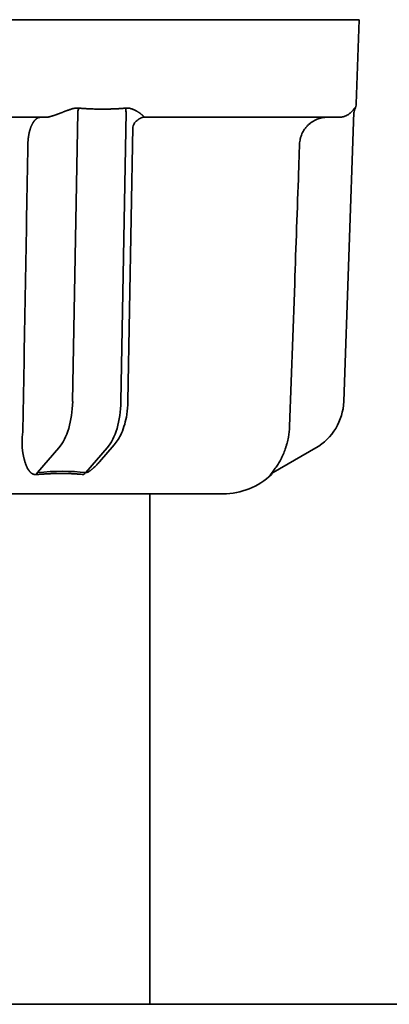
# Model space of a CAD drawing. Extents: x 3940905 to 4145695, y 925352 to 1109797.
# Tile 180 of 256: x 3952654 to 3952667, y 1101636 to 1101671. Entities that reach past the tile are written whole.
import ezdxf

# ---------------------------------------------------------------- set-up
doc = ezdxf.new("R2010")
doc.units = 0
doc.header["$LTSCALE"] = 750
doc.header["$MEASUREMENT"] = 0
doc.layers.add('CKD Equipments', color=252, linetype='CONTINUOUS', lineweight=0)

msp = doc.modelspace()

# ---------------------------------------------------------------- linework, layer by layer
at = {"layer": 'CKD Equipments', "color": 7, "linetype": 'Continuous', "lineweight": 35}
for p, q in [((3952666.325, 1101671.146, 1431.4), (3952629.825, 1101671.146, 1431.4)), ((3952666.325, 1101671.146, 1431.4), (3952666.22, 1101668.128, 1431.4)), ((3952656.238, 1101667.824, 1431.4), (3952656.057, 1101657.454, 1431.4)), ((3952657.789, 1101657.454, 1431.4), (3952657.97, 1101667.824, 1431.4)), ((3952666.134, 1101667.824, 1431.4), (3952665.772, 1101657.454, 1431.4)), ((3952666.175, 1101667.94, 1431.4), (3952666.164, 1101667.976, 1431.4)), ((3952641.041, 1101667.646, 1431.4), (3952655.108, 1101667.646, 1431.4)), ((3952658.573, 1101667.646, 1431.4), (3952665.606, 1101667.646, 1431.4)), ((3952658.211, 1101667.293, 1431.4), (3952658.039, 1101657.462, 1431.4)), ((3952655.558, 1101655.791, 1431.4), (3952654.793, 1101654.908, 1431.4)), ((3952656.525, 1101654.908, 1431.4), (3952657.29, 1101655.791, 1431.4)), ((3952657.543, 1101655.897, 1431.4), (3952657.02, 1101655.293, 1431.4)), ((3952664.773, 1101655.791, 1431.4), (3952663.242, 1101654.908, 1431.4)), ((3952663.168, 1101654.847, 1431.4), (3952663.22, 1101654.876, 1431.4)), ((3952661.454, 1101654.146, 1431.4), (3952648.075, 1101654.146, 1431.4)), ((3952658.825, 1101654.145, 1431.4), (3952658.825, 1101635.842, 1431.4)), ((3952193.522, 1101635.842, 1431.4), (3952879.828, 1101635.842, 1431.4))]:
    msp.add_line(p, q, dxfattribs=at)
for centre, radius, start, end in [((3952665.72, 1101668.146, 1431.4), 0.5, 335.7691, 358), ((3952663.773, 1101657.523, 1431.4), 2, 300, 358), ((3952661.454, 1101656.646, 1431.4), 2.5, 270, 313.6695)]:
    msp.add_arc(centre, radius, start, end, dxfattribs=at)
at = {"layer": 'CKD Equipments', "color": 7, "linetype": 'Continuous', "lineweight": 35, "extrusion": (0, 0, -1)}
for centre, major_axis, ratio, start_param, end_param in [((3952666.631, 1101667.734, 1431.4), (-0.5, 0.017), 1, 6.264222, 6.674122), ((3952655.058, 1101657.523, 1431.4), (0, 2), 0.5, 1.605703, 2.617994), ((3952656.79, 1101657.523, 1431.4), (0, -2), 0.5, 4.747296, 5.759587), ((3952654.918, 1101654.474, 1431.4), (-0.05, 0.498), 0.350879, 5.561487, 5.802334), ((3952653.317, 1101652.203, 1431.4), (5.284, 1.525), 0.433013, 5.117554, 5.483229), ((3952656.65, 1101654.475, 1431.4), (0.06, 0.496), 0.631469, 5.449559, 5.690691), ((3952663.492, 1101654.475, 1431.4), (-0.25, 0.433), 0.982349, 6.042057, 6.283185)]:
    msp.add_ellipse(centre, major_axis=major_axis, ratio=ratio, start_param=start_param, end_param=end_param, dxfattribs=at)
at = {"layer": 'CKD Equipments', "color": 7, "linetype": 'Continuous', "lineweight": 35}
for points, knots in [([(3952655.589, 1101667.786, 1431.4), (3952655.584, 1101667.784, 1431.4), (3952655.572, 1101667.779, 1431.4), (3952655.556, 1101667.773, 1431.4), (3952655.539, 1101667.767, 1431.4), (3952655.523, 1101667.761, 1431.4), (3952655.506, 1101667.755, 1431.4), (3952655.491, 1101667.749, 1431.4), (3952655.475, 1101667.744, 1431.4), (3952655.46, 1101667.738, 1431.4), (3952655.445, 1101667.733, 1431.4), (3952655.43, 1101667.727, 1431.4), (3952655.415, 1101667.722, 1431.4), (3952655.401, 1101667.717, 1431.4), (3952655.387, 1101667.713, 1431.4), (3952655.373, 1101667.708, 1431.4), (3952655.359, 1101667.704, 1431.4), (3952655.346, 1101667.699, 1431.4), (3952655.333, 1101667.695, 1431.4), (3952655.32, 1101667.691, 1431.4), (3952655.306, 1101667.686, 1431.4), (3952655.289, 1101667.681, 1431.4), (3952655.27, 1101667.676, 1431.4), (3952655.252, 1101667.671, 1431.4), (3952655.235, 1101667.667, 1431.4), (3952655.219, 1101667.663, 1431.4), (3952655.203, 1101667.659, 1431.4), (3952655.189, 1101667.656, 1431.4), (3952655.175, 1101667.653, 1431.4), (3952655.162, 1101667.651, 1431.4), (3952655.149, 1101667.649, 1431.4), (3952655.138, 1101667.647, 1431.4), (3952655.127, 1101667.646, 1431.4), (3952655.117, 1101667.646, 1431.4), (3952655.111, 1101667.646, 1431.4), (3952655.109, 1101667.646, 1431.4)], [0, 0, 0, 0, 0.033366, 0.06622, 0.098563, 0.130401, 0.161736, 0.192573, 0.222914, 0.252765, 0.282129, 0.311011, 0.339415, 0.367347, 0.394812, 0.421815, 0.448361, 0.474458, 0.50011, 0.525325, 0.550109, 0.589003, 0.62668, 0.663174, 0.698524, 0.732768, 0.765952, 0.798124, 0.829336, 0.859645, 0.889114, 0.917809, 0.945803, 0.973173, 1, 1, 1, 1]), ([(3952656.275, 1101667.976, 1431.4), (3952656.272, 1101667.976, 1431.4), (3952656.265, 1101667.977, 1431.4), (3952656.254, 1101667.978, 1431.4), (3952656.244, 1101667.978, 1431.4), (3952656.233, 1101667.978, 1431.4), (3952656.222, 1101667.978, 1431.4), (3952656.211, 1101667.978, 1431.4), (3952656.2, 1101667.977, 1431.4), (3952656.189, 1101667.977, 1431.4), (3952656.178, 1101667.976, 1431.4), (3952656.167, 1101667.975, 1431.4), (3952656.155, 1101667.973, 1431.4), (3952656.144, 1101667.972, 1431.4), (3952656.132, 1101667.97, 1431.4), (3952656.121, 1101667.968, 1431.4), (3952656.109, 1101667.966, 1431.4), (3952656.097, 1101667.963, 1431.4), (3952656.075, 1101667.959, 1431.4), (3952656.044, 1101667.95, 1431.4), (3952656.001, 1101667.938, 1431.4), (3952655.956, 1101667.924, 1431.4), (3952655.915, 1101667.909, 1431.4), (3952655.879, 1101667.896, 1431.4), (3952655.847, 1101667.884, 1431.4), (3952655.815, 1101667.873, 1431.4), (3952655.783, 1101667.86, 1431.4), (3952655.751, 1101667.848, 1431.4), (3952655.719, 1101667.836, 1431.4), (3952655.687, 1101667.823, 1431.4), (3952655.655, 1101667.811, 1431.4), (3952655.622, 1101667.798, 1431.4), (3952655.6, 1101667.79, 1431.4), (3952655.589, 1101667.786, 1431.4)], [0, 0, 0, 0, 0.015878, 0.031814, 0.047812, 0.06388, 0.080024, 0.096249, 0.112563, 0.128971, 0.145479, 0.162093, 0.178818, 0.19566, 0.212625, 0.229717, 0.246942, 0.264306, 0.281812, 0.341486, 0.403922, 0.469212, 0.537436, 0.583365, 0.629342, 0.675374, 0.721474, 0.767649, 0.81391, 0.860266, 0.906726, 0.953301, 1, 1, 1, 1]), ([(3952657.964, 1101667.976, 1431.4), (3952657.95, 1101667.975, 1431.4), (3952657.924, 1101667.972, 1431.4), (3952657.884, 1101667.969, 1431.4), (3952657.843, 1101667.965, 1431.4), (3952657.802, 1101667.962, 1431.4), (3952657.761, 1101667.959, 1431.4), (3952657.719, 1101667.956, 1431.4), (3952657.676, 1101667.954, 1431.4), (3952657.633, 1101667.952, 1431.4), (3952657.59, 1101667.949, 1431.4), (3952657.545, 1101667.947, 1431.4), (3952657.501, 1101667.946, 1431.4), (3952657.456, 1101667.944, 1431.4), (3952657.41, 1101667.943, 1431.4), (3952657.364, 1101667.942, 1431.4), (3952657.317, 1101667.941, 1431.4), (3952657.27, 1101667.94, 1431.4), (3952657.222, 1101667.94, 1431.4), (3952657.174, 1101667.94, 1431.4), (3952657.113, 1101667.939, 1431.4), (3952657.042, 1101667.94, 1431.4), (3952656.959, 1101667.941, 1431.4), (3952656.877, 1101667.942, 1431.4), (3952656.797, 1101667.944, 1431.4), (3952656.719, 1101667.947, 1431.4), (3952656.641, 1101667.95, 1431.4), (3952656.566, 1101667.954, 1431.4), (3952656.491, 1101667.958, 1431.4), (3952656.418, 1101667.964, 1431.4), (3952656.346, 1101667.969, 1431.4), (3952656.299, 1101667.974, 1431.4), (3952656.275, 1101667.976, 1431.4)], [0, 0, 0, 0, 0.023767, 0.047813, 0.072139, 0.096746, 0.121634, 0.146804, 0.172257, 0.197993, 0.224014, 0.25032, 0.276911, 0.303788, 0.330952, 0.358404, 0.386144, 0.414172, 0.44249, 0.471098, 0.499996, 0.549727, 0.598592, 0.646596, 0.693742, 0.740031, 0.785469, 0.830058, 0.873802, 0.916704, 0.958769, 1, 1, 1, 1]), ([(3952658.475, 1101667.786, 1431.4), (3952658.472, 1101667.788, 1431.4), (3952658.466, 1101667.793, 1431.4), (3952658.456, 1101667.8, 1431.4), (3952658.446, 1101667.807, 1431.4), (3952658.436, 1101667.814, 1431.4), (3952658.425, 1101667.821, 1431.4), (3952658.414, 1101667.828, 1431.4), (3952658.404, 1101667.834, 1431.4), (3952658.393, 1101667.841, 1431.4), (3952658.381, 1101667.848, 1431.4), (3952658.37, 1101667.855, 1431.4), (3952658.358, 1101667.862, 1431.4), (3952658.347, 1101667.869, 1431.4), (3952658.335, 1101667.875, 1431.4), (3952658.323, 1101667.882, 1431.4), (3952658.31, 1101667.888, 1431.4), (3952658.298, 1101667.895, 1431.4), (3952658.286, 1101667.901, 1431.4), (3952658.266, 1101667.911, 1431.4), (3952658.239, 1101667.924, 1431.4), (3952658.204, 1101667.938, 1431.4), (3952658.17, 1101667.95, 1431.4), (3952658.141, 1101667.959, 1431.4), (3952658.117, 1101667.966, 1431.4), (3952658.098, 1101667.97, 1431.4), (3952658.078, 1101667.973, 1431.4), (3952658.059, 1101667.976, 1431.4), (3952658.04, 1101667.977, 1431.4), (3952658.021, 1101667.978, 1431.4), (3952658.002, 1101667.978, 1431.4), (3952657.983, 1101667.978, 1431.4), (3952657.97, 1101667.976, 1431.4), (3952657.964, 1101667.976, 1431.4)], [0, 0, 0, 0, 0.025956, 0.051873, 0.077753, 0.103598, 0.129409, 0.155187, 0.180935, 0.206654, 0.232345, 0.258011, 0.283653, 0.309272, 0.334871, 0.36045, 0.386012, 0.411559, 0.437091, 0.462612, 0.530774, 0.596037, 0.65848, 0.718196, 0.751132, 0.783577, 0.815565, 0.847131, 0.878313, 0.90915, 0.939682, 0.969951, 1, 1, 1, 1]), ([(3952658.573, 1101667.646, 1431.4), (3952658.574, 1101667.646, 1431.4), (3952658.576, 1101667.646, 1431.4), (3952658.579, 1101667.646, 1431.4), (3952658.581, 1101667.646, 1431.4), (3952658.584, 1101667.646, 1431.4), (3952658.586, 1101667.647, 1431.4), (3952658.588, 1101667.648, 1431.4), (3952658.59, 1101667.648, 1431.4), (3952658.592, 1101667.649, 1431.4), (3952658.593, 1101667.65, 1431.4), (3952658.595, 1101667.652, 1431.4), (3952658.596, 1101667.653, 1431.4), (3952658.597, 1101667.654, 1431.4), (3952658.597, 1101667.656, 1431.4), (3952658.598, 1101667.657, 1431.4), (3952658.598, 1101667.659, 1431.4), (3952658.598, 1101667.661, 1431.4), (3952658.598, 1101667.663, 1431.4), (3952658.597, 1101667.665, 1431.4), (3952658.597, 1101667.668, 1431.4), (3952658.596, 1101667.67, 1431.4), (3952658.595, 1101667.673, 1431.4), (3952658.594, 1101667.675, 1431.4), (3952658.592, 1101667.678, 1431.4), (3952658.59, 1101667.681, 1431.4), (3952658.588, 1101667.684, 1431.4), (3952658.585, 1101667.689, 1431.4), (3952658.58, 1101667.695, 1431.4), (3952658.573, 1101667.703, 1431.4), (3952658.565, 1101667.711, 1431.4), (3952658.556, 1101667.72, 1431.4), (3952658.546, 1101667.73, 1431.4), (3952658.534, 1101667.74, 1431.4), (3952658.521, 1101667.751, 1431.4), (3952658.507, 1101667.762, 1431.4), (3952658.492, 1101667.774, 1431.4), (3952658.481, 1101667.782, 1431.4), (3952658.475, 1101667.786, 1431.4)], [0, 0, 0, 0, 0.014378, 0.028902, 0.043586, 0.058442, 0.073484, 0.088723, 0.104172, 0.11984, 0.13574, 0.151881, 0.168274, 0.184928, 0.201853, 0.219056, 0.236547, 0.254333, 0.272422, 0.290821, 0.309537, 0.328577, 0.347948, 0.367654, 0.387703, 0.408098, 0.428847, 0.449953, 0.497402, 0.546428, 0.597075, 0.649384, 0.703393, 0.759133, 0.816637, 0.875933, 0.937046, 1, 1, 1, 1]), ([(3952666.164, 1101667.976, 1431.4), (3952666.163, 1101667.978, 1431.4), (3952666.162, 1101667.979, 1431.4), (3952666.158, 1101667.977, 1431.4), (3952666.155, 1101667.974, 1431.4), (3952666.149, 1101667.965, 1431.4), (3952666.145, 1101667.96, 1431.4), (3952666.136, 1101667.947, 1431.4), (3952666.131, 1101667.94, 1431.4), (3952666.12, 1101667.924, 1431.4), (3952666.114, 1101667.915, 1431.4), (3952666.101, 1101667.898, 1431.4), (3952666.093, 1101667.889, 1431.4), (3952666.07, 1101667.861, 1431.4), (3952666.052, 1101667.841, 1431.4), (3952666.021, 1101667.812, 1431.4), (3952666.01, 1101667.803, 1431.4), (3952665.987, 1101667.783, 1431.4), (3952665.975, 1101667.774, 1431.4), (3952665.948, 1101667.755, 1431.4), (3952665.934, 1101667.746, 1431.4), (3952665.912, 1101667.732, 1431.4), (3952665.904, 1101667.728, 1431.4), (3952665.889, 1101667.719, 1431.4), (3952665.88, 1101667.715, 1431.4), (3952665.855, 1101667.702, 1431.4), (3952665.837, 1101667.694, 1431.4), (3952665.798, 1101667.679, 1431.4), (3952665.778, 1101667.672, 1431.4), (3952665.745, 1101667.663, 1431.4), (3952665.733, 1101667.66, 1431.4), (3952665.71, 1101667.655, 1431.4), (3952665.698, 1101667.653, 1431.4), (3952665.673, 1101667.65, 1431.4), (3952665.66, 1101667.648, 1431.4), (3952665.633, 1101667.646, 1431.4), (3952665.62, 1101667.646, 1431.4), (3952665.606, 1101667.646, 1431.4)], [0, 0, 0, 0, 0.0625, 0.0625, 0.125, 0.125, 0.1875, 0.1875, 0.25, 0.25, 0.3125, 0.3125, 0.375, 0.375, 0.5, 0.5, 0.5625, 0.5625, 0.625, 0.625, 0.6875, 0.6875, 0.71875, 0.71875, 0.75, 0.75, 0.8125, 0.8125, 0.875, 0.875, 0.90625, 0.90625, 0.9375, 0.9375, 0.96875, 0.96875, 1, 1, 1, 1]), ([(3952654.9, 1101667.646, 1431.4), (3952654.895, 1101667.645, 1431.4), (3952654.886, 1101667.645, 1431.4), (3952654.873, 1101667.644, 1431.4), (3952654.859, 1101667.642, 1431.4), (3952654.846, 1101667.638, 1431.4), (3952654.833, 1101667.634, 1431.4), (3952654.82, 1101667.63, 1431.4), (3952654.807, 1101667.624, 1431.4), (3952654.795, 1101667.618, 1431.4), (3952654.782, 1101667.61, 1431.4), (3952654.77, 1101667.603, 1431.4), (3952654.758, 1101667.594, 1431.4), (3952654.746, 1101667.585, 1431.4), (3952654.735, 1101667.575, 1431.4), (3952654.723, 1101667.564, 1431.4), (3952654.712, 1101667.553, 1431.4), (3952654.701, 1101667.541, 1431.4), (3952654.691, 1101667.529, 1431.4), (3952654.68, 1101667.516, 1431.4), (3952654.67, 1101667.503, 1431.4), (3952654.66, 1101667.489, 1431.4), (3952654.65, 1101667.475, 1431.4), (3952654.641, 1101667.46, 1431.4), (3952654.632, 1101667.445, 1431.4), (3952654.623, 1101667.429, 1431.4), (3952654.614, 1101667.413, 1431.4), (3952654.606, 1101667.397, 1431.4), (3952654.597, 1101667.381, 1431.4), (3952654.589, 1101667.364, 1431.4), (3952654.582, 1101667.347, 1431.4), (3952654.574, 1101667.329, 1431.4), (3952654.567, 1101667.312, 1431.4), (3952654.56, 1101667.294, 1431.4), (3952654.553, 1101667.276, 1431.4), (3952654.547, 1101667.258, 1431.4), (3952654.541, 1101667.239, 1431.4), (3952654.535, 1101667.221, 1431.4), (3952654.529, 1101667.202, 1431.4), (3952654.524, 1101667.184, 1431.4), (3952654.518, 1101667.165, 1431.4), (3952654.513, 1101667.146, 1431.4), (3952654.508, 1101667.128, 1431.4), (3952654.504, 1101667.109, 1431.4), (3952654.5, 1101667.09, 1431.4), (3952654.495, 1101667.071, 1431.4), (3952654.492, 1101667.052, 1431.4), (3952654.488, 1101667.033, 1431.4), (3952654.484, 1101667.015, 1431.4), (3952654.481, 1101666.996, 1431.4), (3952654.478, 1101666.977, 1431.4), (3952654.475, 1101666.959, 1431.4), (3952654.472, 1101666.94, 1431.4), (3952654.47, 1101666.922, 1431.4), (3952654.467, 1101666.904, 1431.4), (3952654.465, 1101666.885, 1431.4), (3952654.463, 1101666.867, 1431.4), (3952654.462, 1101666.85, 1431.4), (3952654.46, 1101666.832, 1431.4), (3952654.458, 1101666.814, 1431.4), (3952654.457, 1101666.797, 1431.4), (3952654.456, 1101666.78, 1431.4), (3952654.455, 1101666.763, 1431.4), (3952654.454, 1101666.746, 1431.4), (3952654.453, 1101666.729, 1431.4), (3952654.453, 1101666.713, 1431.4), (3952654.452, 1101666.697, 1431.4), (3952654.452, 1101666.686, 1431.4), (3952654.452, 1101666.68, 1431.4)], [0, 0, 0, 0, 0.019871, 0.039597, 0.059177, 0.078612, 0.097901, 0.117045, 0.136044, 0.154897, 0.173605, 0.192167, 0.210585, 0.228856, 0.246983, 0.264964, 0.2828, 0.30049, 0.318036, 0.335436, 0.35269, 0.3698, 0.386764, 0.403583, 0.420257, 0.436785, 0.453169, 0.469407, 0.4855, 0.501447, 0.51725, 0.532907, 0.54842, 0.563787, 0.579009, 0.594086, 0.609018, 0.623804, 0.638446, 0.652943, 0.667294, 0.681501, 0.695562, 0.709479, 0.72325, 0.736876, 0.750358, 0.763694, 0.776886, 0.789932, 0.802834, 0.815591, 0.828202, 0.840669, 0.852991, 0.865168, 0.8772, 0.889088, 0.90083, 0.912428, 0.923881, 0.93519, 0.946353, 0.957372, 0.968246, 0.978975, 0.98956, 1, 1, 1, 1]), ([(3952658.351, 1101667.517, 1431.4), (3952658.338, 1101667.51, 1431.4), (3952658.29, 1101667.475, 1431.4), (3952658.24, 1101667.392, 1431.4), (3952658.217, 1101667.326, 1431.4), (3952658.211, 1101667.293, 1431.4)], [0, 0, 0, 0, 0.144977, 0.591786, 1, 1, 1, 1]), ([(3952665.189, 1101667.646, 1431.4), (3952665.157, 1101667.646, 1431.4), (3952665.125, 1101667.644, 1431.4), (3952665.061, 1101667.638, 1431.4), (3952665.029, 1101667.633, 1431.4), (3952664.936, 1101667.615, 1431.4), (3952664.875, 1101667.597, 1431.4), (3952664.8, 1101667.567, 1431.4), (3952664.785, 1101667.561, 1431.4), (3952664.756, 1101667.547, 1431.4), (3952664.713, 1101667.526, 1431.4), (3952664.645, 1101667.486, 1431.4), (3952664.593, 1101667.449, 1431.4), (3952664.555, 1101667.419, 1431.4), (3952664.543, 1101667.409, 1431.4), (3952664.519, 1101667.388, 1431.4), (3952664.507, 1101667.377, 1431.4), (3952664.472, 1101667.343, 1431.4), (3952664.45, 1101667.32, 1431.4), (3952664.419, 1101667.283, 1431.4), (3952664.409, 1101667.271, 1431.4), (3952664.389, 1101667.246, 1431.4), (3952664.38, 1101667.233, 1431.4), (3952664.333, 1101667.167, 1431.4), (3952664.302, 1101667.111, 1431.4), (3952664.263, 1101667.024, 1431.4), (3952664.251, 1101666.994, 1431.4), (3952664.236, 1101666.949, 1431.4), (3952664.231, 1101666.933, 1431.4), (3952664.223, 1101666.902, 1431.4), (3952664.219, 1101666.887, 1431.4), (3952664.201, 1101666.808, 1431.4), (3952664.192, 1101666.745, 1431.4), (3952664.19, 1101666.68, 1431.4)], [0, 0, 0, 0, 0.0625, 0.0625, 0.125, 0.125, 0.25, 0.25, 0.28125, 0.28125, 0.3125, 0.375, 0.4375, 0.4375, 0.46875, 0.46875, 0.5, 0.5, 0.5625, 0.5625, 0.59375, 0.59375, 0.625, 0.625, 0.75, 0.75, 0.8125, 0.8125, 0.84375, 0.84375, 0.875, 0.875, 1, 1, 1, 1]), ([(3952664.19, 1101666.68, 1431.4), (3952664.178, 1101666.347, 1431.4), (3952664.166, 1101666.014, 1431.4), (3952664.108, 1101664.349, 1431.4), (3952664.061, 1101663.016, 1431.4), (3952663.954, 1101659.975, 1431.4), (3952663.894, 1101658.267, 1431.4), (3952663.834, 1101656.558, 1431.4)], [0, 0, 0, 0, 0.098732, 0.098732, 0.493661, 0.493661, 1, 1, 1, 1]), ([(3952658.039, 1101657.462, 1431.4), (3952658.036, 1101657.298, 1431.4), (3952658.001, 1101656.898, 1431.4), (3952657.845, 1101656.337, 1431.4), (3952657.647, 1101656.022, 1431.4), (3952657.543, 1101655.897, 1431.4)], [0, 0, 0, 0, 0.264117, 0.673855, 1, 1, 1, 1]), ([(3952654.253, 1101656.177, 1431.4), (3952654.252, 1101656.171, 1431.4), (3952654.251, 1101656.16, 1431.4), (3952654.25, 1101656.142, 1431.4), (3952654.248, 1101656.125, 1431.4), (3952654.247, 1101656.108, 1431.4), (3952654.246, 1101656.091, 1431.4), (3952654.245, 1101656.074, 1431.4), (3952654.244, 1101656.057, 1431.4), (3952654.244, 1101656.04, 1431.4), (3952654.243, 1101656.023, 1431.4), (3952654.243, 1101656.005, 1431.4), (3952654.243, 1101655.988, 1431.4), (3952654.243, 1101655.971, 1431.4), (3952654.243, 1101655.954, 1431.4), (3952654.243, 1101655.937, 1431.4), (3952654.243, 1101655.919, 1431.4), (3952654.244, 1101655.902, 1431.4), (3952654.244, 1101655.885, 1431.4), (3952654.245, 1101655.868, 1431.4), (3952654.246, 1101655.851, 1431.4), (3952654.247, 1101655.834, 1431.4), (3952654.248, 1101655.817, 1431.4), (3952654.249, 1101655.799, 1431.4), (3952654.251, 1101655.782, 1431.4), (3952654.252, 1101655.765, 1431.4), (3952654.254, 1101655.748, 1431.4), (3952654.256, 1101655.731, 1431.4), (3952654.258, 1101655.714, 1431.4), (3952654.26, 1101655.697, 1431.4), (3952654.262, 1101655.68, 1431.4), (3952654.264, 1101655.663, 1431.4), (3952654.267, 1101655.646, 1431.4), (3952654.269, 1101655.629, 1431.4), (3952654.272, 1101655.612, 1431.4), (3952654.275, 1101655.595, 1431.4), (3952654.278, 1101655.578, 1431.4), (3952654.281, 1101655.561, 1431.4), (3952654.284, 1101655.544, 1431.4), (3952654.287, 1101655.527, 1431.4), (3952654.291, 1101655.51, 1431.4), (3952654.294, 1101655.494, 1431.4), (3952654.298, 1101655.477, 1431.4), (3952654.302, 1101655.46, 1431.4), (3952654.306, 1101655.443, 1431.4), (3952654.31, 1101655.427, 1431.4), (3952654.314, 1101655.41, 1431.4), (3952654.321, 1101655.381, 1431.4), (3952654.333, 1101655.339, 1431.4), (3952654.348, 1101655.288, 1431.4), (3952654.363, 1101655.239, 1431.4), (3952654.379, 1101655.194, 1431.4), (3952654.395, 1101655.151, 1431.4), (3952654.412, 1101655.112, 1431.4), (3952654.43, 1101655.074, 1431.4), (3952654.45, 1101655.038, 1431.4), (3952654.471, 1101655.004, 1431.4), (3952654.493, 1101654.972, 1431.4), (3952654.513, 1101654.948, 1431.4), (3952654.528, 1101654.931, 1431.4), (3952654.54, 1101654.92, 1431.4), (3952654.551, 1101654.909, 1431.4), (3952654.562, 1101654.899, 1431.4), (3952654.573, 1101654.89, 1431.4), (3952654.585, 1101654.881, 1431.4), (3952654.596, 1101654.874, 1431.4), (3952654.607, 1101654.867, 1431.4), (3952654.618, 1101654.861, 1431.4), (3952654.63, 1101654.856, 1431.4), (3952654.641, 1101654.851, 1431.4), (3952654.649, 1101654.848, 1431.4), (3952654.653, 1101654.847, 1431.4)], [0, 0, 0, 0, 0.009756, 0.019532, 0.029328, 0.039147, 0.04899, 0.058857, 0.068751, 0.078673, 0.088624, 0.098605, 0.108618, 0.118664, 0.128744, 0.138859, 0.149011, 0.159201, 0.16943, 0.179699, 0.19001, 0.200363, 0.21076, 0.221202, 0.231689, 0.242224, 0.252806, 0.263438, 0.274119, 0.284852, 0.295637, 0.306475, 0.317366, 0.328313, 0.339315, 0.350374, 0.36149, 0.372665, 0.383899, 0.395192, 0.406547, 0.417963, 0.429441, 0.440983, 0.452588, 0.464257, 0.475992, 0.487792, 0.527433, 0.565751, 0.602765, 0.638498, 0.672973, 0.706218, 0.738263, 0.771627, 0.80405, 0.835594, 0.866327, 0.880145, 0.893441, 0.906222, 0.918496, 0.930275, 0.941569, 0.952391, 0.962755, 0.972678, 0.982179, 0.991278, 1, 1, 1, 1]), ([(3952663.791, 1101656.177, 1431.4), (3952663.777, 1101656.103, 1431.4), (3952663.76, 1101656.031, 1431.4), (3952663.732, 1101655.924, 1431.4), (3952663.721, 1101655.889, 1431.4), (3952663.705, 1101655.837, 1431.4), (3952663.7, 1101655.82, 1431.4), (3952663.689, 1101655.785, 1431.4), (3952663.683, 1101655.768, 1431.4), (3952663.654, 1101655.684, 1431.4), (3952663.629, 1101655.62, 1431.4), (3952663.574, 1101655.495, 1431.4), (3952663.546, 1101655.435, 1431.4), (3952663.5, 1101655.348, 1431.4), (3952663.484, 1101655.32, 1431.4), (3952663.453, 1101655.264, 1431.4), (3952663.436, 1101655.237, 1431.4), (3952663.404, 1101655.185, 1431.4), (3952663.387, 1101655.16, 1431.4), (3952663.354, 1101655.11, 1431.4), (3952663.337, 1101655.086, 1431.4), (3952663.304, 1101655.04, 1431.4), (3952663.287, 1101655.018, 1431.4), (3952663.262, 1101654.986, 1431.4), (3952663.254, 1101654.975, 1431.4), (3952663.238, 1101654.955, 1431.4), (3952663.23, 1101654.945, 1431.4), (3952663.215, 1101654.926, 1431.4), (3952663.207, 1101654.917, 1431.4), (3952663.193, 1101654.9, 1431.4), (3952663.186, 1101654.891, 1431.4), (3952663.173, 1101654.876, 1431.4), (3952663.168, 1101654.869, 1431.4), (3952663.158, 1101654.857, 1431.4), (3952663.153, 1101654.851, 1431.4), (3952663.15, 1101654.847, 1431.4)], [0, 0, 0, 0, 0.125, 0.125, 0.1875, 0.1875, 0.21875, 0.21875, 0.25, 0.25, 0.375, 0.375, 0.5, 0.5, 0.5625, 0.5625, 0.625, 0.625, 0.6875, 0.6875, 0.75, 0.75, 0.8125, 0.8125, 0.84375, 0.84375, 0.875, 0.875, 0.90625, 0.90625, 0.9375, 0.9375, 0.96875, 0.96875, 1, 1, 1, 1]), ([(3952657.021, 1101655.294, 1431.4), (3952657.013, 1101655.285, 1431.4), (3952656.993, 1101655.263, 1431.4), (3952656.96, 1101655.226, 1431.4), (3952656.922, 1101655.186, 1431.4), (3952656.884, 1101655.147, 1431.4), (3952656.85, 1101655.113, 1431.4), (3952656.82, 1101655.085, 1431.4), (3952656.794, 1101655.062, 1431.4), (3952656.77, 1101655.042, 1431.4), (3952656.747, 1101655.023, 1431.4), (3952656.725, 1101655.005, 1431.4), (3952656.704, 1101654.989, 1431.4), (3952656.684, 1101654.974, 1431.4), (3952656.668, 1101654.963, 1431.4), (3952656.657, 1101654.956, 1431.4), (3952656.651, 1101654.952, 1431.4), (3952656.646, 1101654.948, 1431.4), (3952656.64, 1101654.945, 1431.4), (3952656.634, 1101654.941, 1431.4), (3952656.629, 1101654.938, 1431.4), (3952656.623, 1101654.935, 1431.4), (3952656.618, 1101654.932, 1431.4), (3952656.612, 1101654.929, 1431.4), (3952656.607, 1101654.926, 1431.4), (3952656.602, 1101654.924, 1431.4), (3952656.597, 1101654.922, 1431.4), (3952656.592, 1101654.919, 1431.4), (3952656.588, 1101654.917, 1431.4), (3952656.583, 1101654.916, 1431.4), (3952656.579, 1101654.914, 1431.4), (3952656.574, 1101654.912, 1431.4), (3952656.57, 1101654.911, 1431.4), (3952656.566, 1101654.91, 1431.4), (3952656.562, 1101654.909, 1431.4), (3952656.558, 1101654.908, 1431.4), (3952656.554, 1101654.907, 1431.4), (3952656.55, 1101654.907, 1431.4), (3952656.547, 1101654.906, 1431.4), (3952656.543, 1101654.906, 1431.4), (3952656.54, 1101654.906, 1431.4), (3952656.537, 1101654.906, 1431.4), (3952656.533, 1101654.906, 1431.4), (3952656.53, 1101654.906, 1431.4), (3952656.527, 1101654.907, 1431.4), (3952656.526, 1101654.907, 1431.4), (3952656.525, 1101654.908, 1431.4)], [0, 0, 0, 0, 0.058733, 0.141346, 0.237466, 0.323668, 0.399963, 0.466367, 0.51678, 0.564767, 0.610342, 0.653522, 0.694326, 0.732778, 0.768904, 0.779883, 0.790551, 0.800912, 0.810968, 0.820725, 0.830188, 0.839361, 0.848251, 0.856863, 0.865204, 0.873282, 0.881106, 0.888684, 0.896026, 0.903144, 0.91005, 0.916756, 0.923279, 0.929632, 0.935834, 0.941904, 0.947859, 0.953722, 0.959514, 0.965257, 0.970975, 0.976691, 0.982429, 0.988211, 0.994061, 1, 1, 1, 1]), ([(3952654.653, 1101654.847, 1431.4), (3952654.655, 1101654.846, 1431.4), (3952654.66, 1101654.845, 1431.4), (3952654.668, 1101654.843, 1431.4), (3952654.676, 1101654.841, 1431.4), (3952654.683, 1101654.84, 1431.4), (3952654.691, 1101654.838, 1431.4), (3952654.699, 1101654.837, 1431.4), (3952654.707, 1101654.836, 1431.4), (3952654.715, 1101654.836, 1431.4), (3952654.723, 1101654.835, 1431.4), (3952654.731, 1101654.835, 1431.4), (3952654.74, 1101654.835, 1431.4), (3952654.748, 1101654.835, 1431.4), (3952654.756, 1101654.836, 1431.4), (3952654.762, 1101654.836, 1431.4), (3952654.765, 1101654.836, 1431.4)], [0, 0, 0, 0, 0.075484, 0.15006, 0.223791, 0.296748, 0.368999, 0.440618, 0.511677, 0.582255, 0.652426, 0.722272, 0.791871, 0.861305, 0.930654, 1, 1, 1, 1]), ([(3952654.901, 1101654.847, 1431.4), (3952654.912, 1101654.848, 1431.4), (3952654.934, 1101654.85, 1431.4), (3952654.967, 1101654.852, 1431.4), (3952655.001, 1101654.854, 1431.4), (3952655.034, 1101654.856, 1431.4), (3952655.067, 1101654.858, 1431.4), (3952655.1, 1101654.86, 1431.4), (3952655.133, 1101654.862, 1431.4), (3952655.166, 1101654.864, 1431.4), (3952655.198, 1101654.865, 1431.4), (3952655.231, 1101654.867, 1431.4), (3952655.264, 1101654.868, 1431.4), (3952655.296, 1101654.869, 1431.4), (3952655.329, 1101654.871, 1431.4), (3952655.361, 1101654.872, 1431.4), (3952655.393, 1101654.873, 1431.4), (3952655.425, 1101654.873, 1431.4), (3952655.457, 1101654.874, 1431.4), (3952655.489, 1101654.875, 1431.4), (3952655.521, 1101654.875, 1431.4), (3952655.553, 1101654.876, 1431.4), (3952655.585, 1101654.876, 1431.4), (3952655.616, 1101654.876, 1431.4), (3952655.648, 1101654.876, 1431.4), (3952655.679, 1101654.876, 1431.4), (3952655.71, 1101654.876, 1431.4), (3952655.741, 1101654.876, 1431.4), (3952655.773, 1101654.875, 1431.4), (3952655.804, 1101654.875, 1431.4), (3952655.834, 1101654.874, 1431.4), (3952655.865, 1101654.873, 1431.4), (3952655.896, 1101654.873, 1431.4), (3952655.926, 1101654.872, 1431.4), (3952655.957, 1101654.871, 1431.4), (3952655.987, 1101654.869, 1431.4), (3952656.017, 1101654.868, 1431.4), (3952656.047, 1101654.867, 1431.4), (3952656.078, 1101654.865, 1431.4), (3952656.107, 1101654.864, 1431.4), (3952656.137, 1101654.862, 1431.4), (3952656.167, 1101654.86, 1431.4), (3952656.196, 1101654.858, 1431.4), (3952656.226, 1101654.856, 1431.4), (3952656.255, 1101654.854, 1431.4), (3952656.284, 1101654.852, 1431.4), (3952656.313, 1101654.85, 1431.4), (3952656.333, 1101654.848, 1431.4), (3952656.342, 1101654.847, 1431.4)], [0, 0, 0, 0, 0.021779, 0.043552, 0.06532, 0.087084, 0.108843, 0.130598, 0.152348, 0.174095, 0.195838, 0.217578, 0.239315, 0.261049, 0.28278, 0.304509, 0.326236, 0.34796, 0.369683, 0.391405, 0.413126, 0.434845, 0.456564, 0.478282, 0.5, 0.521718, 0.543436, 0.565155, 0.586874, 0.608595, 0.630317, 0.65204, 0.673764, 0.695491, 0.71722, 0.738951, 0.760685, 0.782422, 0.804162, 0.825905, 0.847652, 0.869402, 0.891157, 0.912916, 0.93468, 0.956448, 0.978221, 1, 1, 1, 1]), ([(3952663.15, 1101654.847, 1431.4), (3952663.15, 1101654.846, 1431.4), (3952663.149, 1101654.845, 1431.4), (3952663.147, 1101654.843, 1431.4), (3952663.146, 1101654.841, 1431.4), (3952663.145, 1101654.84, 1431.4), (3952663.145, 1101654.838, 1431.4), (3952663.144, 1101654.837, 1431.4), (3952663.144, 1101654.836, 1431.4), (3952663.144, 1101654.836, 1431.4), (3952663.144, 1101654.835, 1431.4), (3952663.144, 1101654.835, 1431.4), (3952663.145, 1101654.835, 1431.4), (3952663.146, 1101654.835, 1431.4), (3952663.147, 1101654.836, 1431.4), (3952663.148, 1101654.836, 1431.4), (3952663.148, 1101654.836, 1431.4)], [0, 0, 0, 0, 0.075461, 0.150017, 0.223732, 0.296675, 0.368917, 0.440529, 0.511586, 0.582165, 0.652342, 0.722196, 0.791808, 0.861259, 0.930629, 1, 1, 1, 1])]:
    msp.add_open_spline(points, degree=3, knots=knots, dxfattribs=at)
for points, degree in [([(3952656.275, 1101667.976, 1431.4), (3952656.267, 1101667.952, 1431.4), (3952656.253, 1101667.901, 1431.4), (3952656.243, 1101667.85, 1431.4), (3952656.238, 1101667.824, 1431.4)], 3), ([(3952657.964, 1101667.976, 1431.4), (3952657.962, 1101667.927, 1431.4), (3952657.964, 1101667.876, 1431.4), (3952657.97, 1101667.824, 1431.4)], 3), ([(3952658.573, 1101667.646, 1431.4), (3952658.445, 1101667.609, 1431.4), (3952658.351, 1101667.517, 1431.4)], 2), ([(3952654.452, 1101666.68, 1431.4), (3952654.393, 1101663.306, 1431.4), (3952654.334, 1101659.932, 1431.4), (3952654.275, 1101656.558, 1431.4)], 3), ([(3952654.275, 1101656.558, 1431.4), (3952654.273, 1101656.43, 1431.4), (3952654.265, 1101656.303, 1431.4), (3952654.253, 1101656.177, 1431.4)], 3), ([(3952663.834, 1101656.558, 1431.4), (3952663.829, 1101656.43, 1431.4), (3952663.815, 1101656.303, 1431.4), (3952663.791, 1101656.177, 1431.4)], 3), ([(3952654.765, 1101654.836, 1431.4), (3952654.81, 1101654.84, 1431.4), (3952654.855, 1101654.844, 1431.4), (3952654.901, 1101654.847, 1431.4)], 3), ([(3952656.342, 1101654.847, 1431.4), (3952656.381, 1101654.844, 1431.4), (3952656.42, 1101654.84, 1431.4), (3952656.458, 1101654.836, 1431.4)], 3), ([(3952663.148, 1101654.836, 1431.4), (3952663.155, 1101654.84, 1431.4), (3952663.162, 1101654.844, 1431.4), (3952663.168, 1101654.847, 1431.4)], 3)]:
    msp.add_open_spline(points, degree=degree, dxfattribs=at)

doc.saveas('drawing.dxf')
